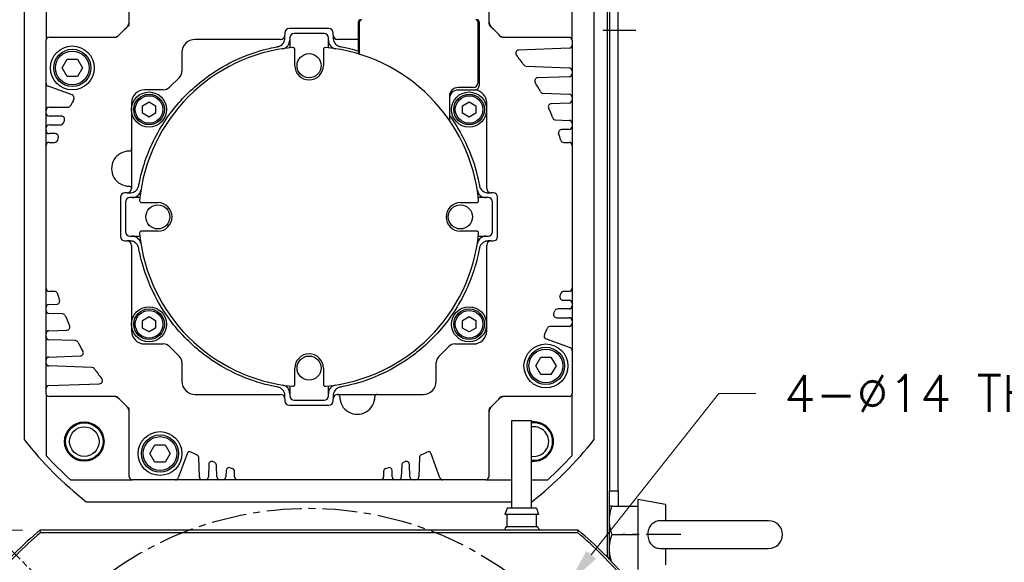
# Model space of a CAD drawing. Extents: x 0 to 2359, y -14 to 1663.
# Tile 14 of 38: x 1953 to 2178, y 766 to 890. Entities that reach past the tile are written whole.
import ezdxf

# ---------------------------------------------------------------- set-up
doc = ezdxf.new("R2010")
doc.units = 0
doc.header["$LTSCALE"] = 25.4
doc.linetypes.add('CENTER', pattern=[2, 1.25, -0.25, 0.25, -0.25])
doc.linetypes.add('CHAIN', pattern=[0.3543, 0.2362, -0.0295, 0.0591, -0.0295])
doc.layers.get('0').update_dxf_attribs({"linetype": 'CONTINUOUS'})
doc.layers.get('Defpoints').update_dxf_attribs({"linetype": 'CONTINUOUS'})
doc.layers.add('ATA-CENTER', color=133, linetype='CENTER')
doc.layers.add('ATA-DIM', color=252, linetype='CONTINUOUS', lineweight=25)
doc.layers.add('ATA-SECTION', color=3, linetype='CONTINUOUS', lineweight=35)
doc.styles.get("Standard").update_dxf_attribs({"font": 'simplex.shx'})
doc.dimstyles.new('ata_A1', dxfattribs={"dimtxt": 4.2, "dimasz": 4.2, "dimexe": 2, "dimexo": 2, "dimgap": 2, "dimtad": 0, "dimtih": 1, "dimtoh": 1, "dimdec": 6, "dimdsep": 46, "dimtxsty": 'Standard', "dimcen": 0, "dimclrd": 252, "dimclre": 252, "dimclrt": 4, "dimadec": 6, "dimazin": 2, "dimtfac": 1, "dimtdec": 6, "dimtofl": 0, "dimtmove": 0, "dimatfit": 3, "dimfxl": 0, "dimtolj": 1, "dimtzin": 0, "dimlwd": 0, "dimlwe": 0, "dimarcsym": 0})

# ---------------------------------------------------------------- blocks, each defined once
blk = doc.blocks.new('*D14806')
at = {"layer": 'ATA-DIM', "color": 252, "lineweight": 0}
for p, q in [((1954.05, 773.8), (1872.92, 773.8)), ((1876.92, 765.4), (1876.92, 709.88)), ((1876.92, 637.2), (1876.92, 692.72)), ((1954.05, 628.8), (1872.92, 628.8))]:
    blk.add_line(p, q, dxfattribs=at)
at = {"layer": 'ATA-DIM', "color": 252}
for points in [[(1878.32, 765.4), (1875.52, 765.4), (1876.92, 773.8)], [(1875.52, 637.2), (1878.32, 637.2), (1876.92, 628.8)]]:
    blk.add_solid(points, dxfattribs=at)
at = {"layer": 'Defpoints', "color": 0}
for p in [(1958.05, 773.8), (1876.92, 628.8), (1958.05, 628.8)]:
    blk.add_point(p, dxfattribs=at)
at = {"layer": 'ATA-DIM', "color": 4, "insert": (1837.94, 705.88), "char_height": 8.4, "attachment_point": 1}
blk.add_mtext('\\A1;145 SQUARE', dxfattribs=at)
blk = doc.blocks.new('*D14817')
at = {"layer": 'ATA-DIM', "color": 252, "lineweight": 0}
for p, q in [((2112.9, 805), (2083.79, 768.18)), ((2121.32, 805), (2112.9, 805))]:
    blk.add_line(p, q, dxfattribs=at)
at = {"layer": 'ATA-DIM', "color": 252}
blk.add_solid([(2082.69, 769.05), (2084.89, 767.31), (2078.58, 761.59)], dxfattribs=at)
at = {"layer": 'Defpoints', "color": 0}
for p in [(2078.58, 761.59), (2069.9, 750.61)]:
    blk.add_point(p, dxfattribs=at)
at = {"layer": 'ATA-DIM', "color": 4, "insert": (2164.3, 805), "char_height": 8.4, "attachment_point": 5}
blk.add_mtext('4-%%c14 THRU', dxfattribs=at)

msp = doc.modelspace()

# ---------------------------------------------------------------- linework, layer by layer
for p, q in [((2087.9366543, 914.3015976), (2087.9366543, 782.8015976)), ((2089.9366543, 782.8015976), (2089.9366543, 915.8015976)), ((2087.4366543, 913.8015976), (2087.4366543, 767.6416307)), ((1978.4366543, 889.4105536), (1978.4366543, 904.6015976)), ((2060.4366543, 904.6015976), (2060.4366543, 889.4105536)), ((1959.4366543, 899.716669), (1959.4366543, 885.6015976)), ((2079.4366543, 885.6015976), (2079.4366543, 899.716669)), ((1954.4366543, 896.1076011), (1954.4366543, 794.495594)), ((2084.4366543, 794.495594), (2084.4366543, 896.1076011)), ((2030.6866543, 885.8015976), (2030.6866543, 889.8015976)), ((2030.9366543, 882.4105251), (2030.9366543, 889.8015976)), ((2057.9366543, 889.8015976), (2057.9366543, 875.8015976)), ((2058.1866543, 889.8015976), (2058.1866543, 875.2515976)), ((2013.9366543, 887.3015976), (2013.9366543, 886.8015976)), ((2023.9366543, 888.3015976), (2014.9366543, 888.3015976)), ((2022.8366543, 887.1515976), (2016.0366543, 887.1515976)), ((2024.9366543, 886.8015976), (2024.9366543, 887.3015976)), ((1959.4366543, 875.7917428), (1959.4366543, 885.6015976)), ((1960.1366543, 886.3015976), (1975.3276983, 886.3015976)), ((2012.9366543, 885.8015976), (1993.4366543, 885.8015976)), ((2013.9366543, 886.1182608), (2013.9366543, 886.8015976)), ((2015.0366543, 886.1515976), (2015.0366543, 883.90163)), ((2023.8366543, 883.90163), (2023.8366543, 886.1515976)), ((2024.9366543, 886.8015976), (2024.9366543, 886.1182608)), ((2030.6866543, 885.8015976), (2025.9366543, 885.8015976)), ((2030.6866543, 883.1656636), (2030.6866543, 885.8015976)), ((2063.5456103, 886.3015976), (2078.7366543, 886.3015976)), ((2079.4366543, 885.6015976), (2079.4366543, 884.4775797)), ((1990.4366543, 882.8015976), (1990.4366543, 878.5530247)), ((2016.1866543, 882.0080003), (2016.1866543, 883.467813)), ((2022.6866543, 883.467813), (2022.6866543, 882.0080003)), ((2078.761084, 883.7780061), (2067.2414239, 883.3757307)), ((2079.4366543, 884.4775797), (2079.4366543, 878.6256154)), ((1963.1272533, 879.3015976), (1964.2819538, 881.3015976)), ((1964.2819538, 881.3015976), (1966.5913549, 881.3015976)), ((1966.5913549, 881.3015976), (1967.7460554, 879.3015976)), ((2016.1866543, 879.8015976), (2016.1866543, 882.0080003)), ((2022.6866543, 882.0080003), (2022.6866543, 879.8015976)), ((1964.2819538, 877.3015976), (1963.1272533, 879.3015976)), ((1967.7460554, 879.3015976), (1966.5913549, 877.3015976)), ((2068.9592119, 879.6674779), (2078.761084, 879.325189)), ((2079.4366543, 878.6256154), (2079.4366543, 877.9775797)), ((2079.4366543, 877.9775797), (2079.4366543, 872.6256154)), ((1959.4366543, 869.6015976), (1959.4366543, 875.7917428)), ((1966.5913549, 877.3015976), (1964.2819538, 877.3015976)), ((1989.8508679, 877.1388111), (1987.5994408, 874.887384)), ((2078.761084, 877.2780061), (2071.5837223, 877.0273671)), ((1965.3976996, 873.1319545), (1959.8972402, 875.133958)), ((1986.1852272, 874.3015976), (1981.9366543, 874.3015976)), ((2056.9366543, 874.8015976), (2053.4366543, 874.8015976)), ((2057.1866543, 874.2515976), (2053.4366543, 874.2515976)), ((2072.7733936, 873.5342838), (2078.761084, 873.325189)), ((1978.9366543, 871.3015976), (1978.9366543, 851.8015976)), ((1981.4415543, 870.667623), (1982.9415543, 871.5336484)), ((1982.9415543, 871.5336484), (1984.4415543, 870.667623)), ((2051.4366543, 872.8015976), (2051.4366543, 867.3316339)), ((2054.4317543, 870.667623), (2055.9317543, 871.5336484)), ((2055.9317543, 871.5336484), (2057.4317543, 870.667623)), ((2059.9366543, 851.8015976), (2059.9366543, 871.3015976)), ((2078.761084, 871.2780061), (2074.6642258, 871.1349407)), ((2079.4366543, 872.6256154), (2079.4366543, 871.9775797)), ((2079.4366543, 871.9775797), (2079.4366543, 866.6256154)), ((1959.4366543, 869.0015976), (1959.4366543, 869.6015976)), ((1959.4366543, 865.6015976), (1959.4366543, 869.0015976)), ((1960.1366543, 870.3015976), (1964.445746, 870.3015976)), ((1981.4415543, 868.9355722), (1981.4415543, 870.667623)), ((1984.4415543, 870.667623), (1984.4415543, 868.9355722)), ((2054.4317543, 868.9355722), (2054.4317543, 870.667623)), ((2057.4317543, 870.667623), (2057.4317543, 868.9355722)), ((1962.9813623, 868.3015976), (1960.1366543, 868.3015976)), ((1982.9415543, 868.0695468), (1981.4415543, 868.9355722)), ((1984.4415543, 868.9355722), (1982.9415543, 868.0695468)), ((2055.9317543, 868.0695468), (2054.4317543, 868.9355722)), ((2057.4317543, 868.9355722), (2055.9317543, 868.0695468)), ((2075.6546105, 867.4336694), (2078.761084, 867.325189)), ((1959.4366543, 865.0015976), (1959.4366543, 865.6015976)), ((1959.4366543, 861.6015976), (1959.4366543, 865.0015976)), ((1960.1366543, 866.3015976), (1962.7480311, 866.3015976)), ((2078.761084, 865.2780061), (2076.9906356, 865.2161807)), ((2079.4366543, 866.6256154), (2079.4366543, 865.9775797)), ((2079.4366543, 865.9775797), (2079.4366543, 861.6015976)), ((1961.5609254, 864.3015976), (1960.1366543, 864.3015976)), ((1960.1366543, 862.3015976), (1961.3746185, 862.3015976)), ((2077.4986901, 862.3015976), (2078.7366543, 862.3015976)), ((1959.4366543, 829.0015976), (1959.4366543, 861.6015976)), ((2079.4366543, 861.6015976), (2079.4366543, 829.0015976)), ((1976.4366543, 849.8015976), (1976.4366543, 840.8015976)), ((1977.9366543, 850.8015976), (1977.4366543, 850.8015976)), ((1977.9366543, 850.8015976), (1978.6199911, 850.8015976)), ((1980.8366219, 849.7015976), (1978.5866543, 849.7015976)), ((2060.2866543, 849.7015976), (2058.0366867, 849.7015976)), ((2060.2533176, 850.8015976), (2060.9366543, 850.8015976)), ((2061.4366543, 850.8015976), (2060.9366543, 850.8015976)), ((2062.4366543, 840.8015976), (2062.4366543, 849.8015976)), ((1977.5866543, 848.7015976), (1977.5866543, 841.9015976)), ((1981.2704389, 848.5515976), (1982.7302516, 848.5515976)), ((1982.7302516, 848.5515976), (1984.9366543, 848.5515976)), ((2053.9366543, 848.5515976), (2056.143057, 848.5515976)), ((2056.143057, 848.5515976), (2057.6028698, 848.5515976)), ((2061.2866543, 841.9015976), (2061.2866543, 848.7015976)), ((1982.7302516, 842.0515976), (1981.2704389, 842.0515976)), ((1984.9366543, 842.0515976), (1982.7302516, 842.0515976)), ((2056.143057, 842.0515976), (2053.9366543, 842.0515976)), ((2057.6028698, 842.0515976), (2056.143057, 842.0515976)), ((1978.5866543, 840.9015976), (1980.8366219, 840.9015976)), ((2058.0366867, 840.9015976), (2060.2866543, 840.9015976)), ((1977.4366543, 839.8015976), (1977.9366543, 839.8015976)), ((1978.6199911, 839.8015976), (1977.9366543, 839.8015976)), ((1978.9366543, 838.8015976), (1978.9366543, 819.3015976)), ((2059.9366543, 819.3015976), (2059.9366543, 838.8015976)), ((2060.9366543, 839.8015976), (2060.2533176, 839.8015976)), ((2060.9366543, 839.8015976), (2061.4366543, 839.8015976)), ((1959.4366543, 824.6256154), (1959.4366543, 829.0015976)), ((2079.4366543, 829.0015976), (2079.4366543, 825.6015976)), ((1961.3746185, 828.3015976), (1960.1366543, 828.3015976)), ((2078.7366543, 828.3015976), (2077.4986901, 828.3015976)), ((1959.4366543, 823.9775797), (1959.4366543, 824.6256154)), ((1960.1122247, 825.325189), (1961.882673, 825.3870144)), ((2078.7366543, 824.3015976), (2076.1252775, 824.3015976)), ((2077.3123833, 826.3015976), (2078.7366543, 826.3015976)), ((2079.4366543, 825.6015976), (2079.4366543, 825.0015976)), ((2079.4366543, 825.0015976), (2079.4366543, 821.6015976)), ((1959.4366543, 818.6256154), (1959.4366543, 823.9775797)), ((1963.2186981, 823.1695257), (1960.1122247, 823.2780061)), ((1981.4415543, 821.667623), (1982.9415543, 822.5336484)), ((1982.9415543, 822.5336484), (1984.4415543, 821.667623)), ((2054.4317543, 821.667623), (2055.9317543, 822.5336484)), ((2055.9317543, 822.5336484), (2057.4317543, 821.667623)), ((2075.8919464, 822.3015976), (2078.7366543, 822.3015976)), ((1981.4415543, 819.9355722), (1981.4415543, 821.667623)), ((1982.9415543, 819.0695468), (1981.4415543, 819.9355722)), ((1984.4415543, 819.9355722), (1982.9415543, 819.0695468)), ((1984.4415543, 821.667623), (1984.4415543, 819.9355722)), ((2054.4317543, 819.9355722), (2054.4317543, 821.667623)), ((2055.9317543, 819.0695468), (2054.4317543, 819.9355722)), ((2057.4317543, 819.9355722), (2055.9317543, 819.0695468)), ((2057.4317543, 821.667623), (2057.4317543, 819.9355722)), ((2078.7366543, 820.3015976), (2074.4275627, 820.3015976)), ((2079.4366543, 821.6015976), (2079.4366543, 821.0015976)), ((2079.4366543, 821.0015976), (2079.4366543, 814.8114523)), ((1959.4366543, 817.9775797), (1959.4366543, 818.6256154)), ((1959.4366543, 812.6256154), (1959.4366543, 817.9775797)), ((1960.1122247, 819.325189), (1964.2090828, 819.4682544)), ((2073.4756091, 817.4712406), (2078.9760684, 815.4692371)), ((1966.0999151, 817.0689114), (1960.1122247, 817.2780061)), ((1981.9366543, 816.3015976), (1986.1852272, 816.3015976)), ((1987.5994408, 815.7158111), (1989.8508679, 813.464384)), ((2049.0224408, 813.464384), (2051.2738679, 815.7158111)), ((2052.6880815, 816.3015976), (2056.9366543, 816.3015976)), ((1960.1122247, 813.325189), (1967.2895864, 813.575828)), ((2071.1272533, 811.3015976), (2072.2819538, 813.3015976)), ((2072.2819538, 813.3015976), (2074.5913549, 813.3015976)), ((2074.5913549, 813.3015976), (2075.7460554, 811.3015976)), ((2079.4366543, 814.8114523), (2079.4366543, 805.0015976)), ((1959.4366543, 811.9775797), (1959.4366543, 812.6256154)), ((1959.4366543, 806.1256154), (1959.4366543, 811.9775797)), ((1969.9140968, 810.9357172), (1960.1122247, 811.2780061)), ((1990.4366543, 812.0501704), (1990.4366543, 807.8015976)), ((2016.1866543, 808.5951949), (2016.1866543, 810.8015976)), ((2022.6866543, 810.8015976), (2022.6866543, 808.5951949)), ((2048.4366543, 807.8015976), (2048.4366543, 812.0501704)), ((2072.2819538, 809.3015976), (2071.1272533, 811.3015976)), ((2075.7460554, 811.3015976), (2074.5913549, 809.3015976)), ((2016.1866543, 807.1353821), (2016.1866543, 808.5951949)), ((2022.6866543, 808.5951949), (2022.6866543, 807.1353821)), ((2074.5913549, 809.3015976), (2072.2819538, 809.3015976)), ((1959.4366543, 805.0015976), (1959.4366543, 806.1256154)), ((1960.1122247, 806.825189), (1971.6318848, 807.2274644)), ((2015.0366543, 806.7015652), (2015.0366543, 804.4515976)), ((2023.8366543, 804.4515976), (2023.8366543, 806.7015652)), ((1959.4366543, 805.0015976), (1959.4366543, 790.8865261)), ((1975.3276983, 804.3015976), (1960.1366543, 804.3015976)), ((1993.4366543, 804.8015976), (2012.9366543, 804.8015976)), ((2013.9366543, 803.8015976), (2013.9366543, 804.4849343)), ((2024.9366543, 804.4849343), (2024.9366543, 803.8015976)), ((2025.9366543, 804.8015976), (2045.4366543, 804.8015976)), ((2078.7366543, 804.3015976), (2063.5456103, 804.3015976)), ((2079.4366543, 790.8865261), (2079.4366543, 805.0015976)), ((2013.9366543, 803.8015976), (2013.9366543, 803.3015976)), ((2014.9366543, 802.3015976), (2023.9366543, 802.3015976)), ((2016.0366543, 803.4515976), (2022.8366543, 803.4515976)), ((2024.9366543, 803.3015976), (2024.9366543, 803.8015976)), ((1978.4366543, 786.0015976), (1978.4366543, 801.1926416)), ((2060.4366543, 801.1926416), (2060.4366543, 786.0015976)), ((2065.6866543, 798.8515976), (2070.1866543, 798.8515976)), ((2065.6866543, 778.8515976), (2065.6866543, 798.8515976)), ((2070.1866543, 778.8515976), (2070.1866543, 798.8515976)), ((1983.1272533, 791.3015976), (1984.2819538, 793.3015976)), ((1984.2819538, 793.3015976), (1986.5913549, 793.3015976)), ((1986.5913549, 793.3015976), (1987.7460554, 791.3015976)), ((1984.2819538, 789.3015976), (1983.1272533, 791.3015976)), ((1987.7460554, 791.3015976), (1986.5913549, 789.3015976)), ((1991.6062974, 791.2626428), (1989.6042939, 785.7621835)), ((1994.4130629, 785.9771679), (1994.2579582, 790.4187858)), ((2044.6153505, 790.4187858), (2044.4602458, 785.9771679)), ((2049.2690148, 785.7621835), (2047.2670113, 791.2626428)), ((1986.5913549, 789.3015976), (1984.2819538, 789.3015976)), ((1996.5596066, 788.8224907), (1996.4602458, 785.9771679)), ((1998.4130629, 785.9771679), (1998.318588, 788.6825758)), ((2040.5547207, 788.6825758), (2040.4602458, 785.9771679)), ((2042.4130629, 785.9771679), (2042.313702, 788.8224907)), ((2000.5108756, 787.4270165), (2000.4602458, 785.9771679)), ((2002.4366543, 786.0015976), (2002.4366543, 787.2395618)), ((2036.4366543, 787.2395618), (2036.4366543, 786.0015976)), ((2038.4130629, 785.9771679), (2038.3624331, 787.4270165)), ((1965.0215829, 785.3015976), (1979.1366543, 785.3015976)), ((1988.9465091, 785.3015976), (1979.1366543, 785.3015976)), ((1995.1126365, 785.3015976), (1988.9465091, 785.3015976)), ((1995.7606722, 785.3015976), (1995.1126365, 785.3015976)), ((1999.1126365, 785.3015976), (1995.7606722, 785.3015976)), ((1999.7606722, 785.3015976), (1999.1126365, 785.3015976)), ((2003.1366543, 785.3015976), (1999.7606722, 785.3015976)), ((2035.7366543, 785.3015976), (2003.1366543, 785.3015976)), ((2039.1126365, 785.3015976), (2035.7366543, 785.3015976)), ((2039.7606722, 785.3015976), (2039.1126365, 785.3015976)), ((2043.1126365, 785.3015976), (2039.7606722, 785.3015976)), ((2043.7606722, 785.3015976), (2043.1126365, 785.3015976)), ((2049.9267996, 785.3015976), (2043.7606722, 785.3015976)), ((2059.7366543, 785.3015976), (2049.9267996, 785.3015976)), ((2059.7366543, 785.3015976), (2065.6866543, 785.3015976)), ((2070.1866543, 785.3015976), (2073.8517258, 785.3015976)), ((2087.9366543, 782.8015976), (2089.9366543, 782.8015976)), ((2087.9366543, 767.1252255), (2087.9366543, 782.8015976)), ((2089.9366543, 782.8015976), (2089.9366543, 779.3015976)), ((1968.6306507, 780.3015976), (2065.6866543, 780.3015976)), ((2070.1866543, 780.3015976), (2070.2426579, 780.3015976)), ((2088.5172109, 779.3015976), (2094.4366543, 779.3015976)), ((2100.7366543, 779.6907376), (2094.4366543, 780.8015976)), ((2094.4366543, 780.8015976), (2094.4366543, 764.8015976)), ((2100.7366543, 779.6907376), (2100.7366543, 775.9515976)), ((2064.5866543, 778.8515976), (2064.0866543, 777.3515976)), ((2071.7866543, 777.3515976), (2064.0866543, 777.3515976)), ((2071.2866543, 778.8515976), (2064.5866543, 778.8515976)), ((2064.5866543, 774.7515976), (2064.5866543, 777.3515976)), ((2071.2866543, 778.8515976), (2071.7866543, 777.3515976)), ((2071.2866543, 774.7515976), (2071.2866543, 777.3515976)), ((2124.2366543, 775.9515976), (2099.5749064, 775.9515976)), ((2080.8268001, 773.8015976), (1958.0465085, 773.8015976)), ((1958.230037, 773.3015976), (2080.6432716, 773.3015976)), ((2064.1914893, 774.4139517), (2063.9905606, 773.8015976)), ((2071.4917879, 774.5515976), (2064.3815208, 774.5515976)), ((2071.6818194, 774.4139517), (2071.8827481, 773.8015976)), ((2088.5172109, 772.8015976), (2094.4366543, 772.8015976)), ((2099.5749064, 769.6515976), (2124.2366543, 769.6515976)), ((2100.7366543, 769.6515976), (2100.7366543, 765.9124575))]:
    msp.add_line(p, q)
for centre, radius in [((1965.4366543, 879.3015976), 5), ((1965.4366543, 879.3015976), 4.25), ((1965.4366543, 879.3015976), 3.85), ((2019.4366543, 879.8015976), 2.75), ((1982.9415543, 869.8015976), 4), ((2055.9317543, 869.8015976), 4), ((1982.9415543, 869.8015976), 3.5), ((1982.9415543, 869.8015976), 3.15), ((2055.9317543, 869.8015976), 3.5), ((2055.9317543, 869.8015976), 3.15), ((1984.9366543, 845.3015976), 2.75), ((2053.9366543, 845.3015976), 2.75), ((1982.9415543, 820.8015976), 4), ((1982.9415543, 820.8015976), 3.5), ((2055.9317543, 820.8015976), 4), ((2055.9317543, 820.8015976), 3.5), ((1982.9415543, 820.8015976), 3.15), ((2055.9317543, 820.8015976), 3.15), ((2073.4366543, 811.3015976), 5), ((2073.4366543, 811.3015976), 4.25), ((2073.4366543, 811.3015976), 3.85), ((2019.4366543, 810.8015976), 2.75), ((1968.1714127, 794.0363559), 4.5), ((1968.1714127, 794.0363559), 4.275), ((1968.1714127, 794.0363559), 3.375), ((1985.4366543, 791.3015976), 5), ((1985.4366543, 791.3015976), 4.25), ((1985.4366543, 791.3015976), 3.85)]:
    msp.add_circle(centre, radius)
for centre, radius, start, end in [((1976.4366543, 889.9670204), 2, 313.911655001, 0), ((1977.7366543, 889.4105536), 0.7, 313.391930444, 0), ((2031.1866543, 889.8015976), 0.5, 90, 180), ((2031.4366543, 889.8015976), 0.5, 90, 180), ((2057.4366543, 889.8015976), 0.5, 0, 90), ((2057.6866543, 889.8015976), 0.5, 0, 90), ((2062.4366543, 889.9670204), 2, 180, 226.088349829), ((2061.1366543, 889.4105536), 0.7, 180, 226.608069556), ((2019.4366543, 845.3015976), 60, 133.391930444, 136.608069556), ((2014.9366543, 887.3015976), 1, 90, 180), ((2016.0366543, 886.1515976), 1, 90, 180), ((2022.8366543, 886.1515976), 1, 0, 90), ((2023.9366543, 887.3015976), 1, 0, 90), ((2019.4366543, 845.3015976), 60, 43.391930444, 46.608069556), ((1960.1366543, 885.6015976), 0.7, 90, 180), ((1974.7712315, 888.3015976), 2, 270, 316.088349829), ((1975.3276983, 887.0015976), 0.7, 270, 316.608069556), ((1993.4366543, 882.8015976), 3, 90, 180), ((2012.9366543, 886.8015976), 1, 270, 0), ((2013.0366543, 885.6471364), 2, 279.01370695, 0), ((2025.8366543, 885.6471364), 2, 180, 260.986290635), ((2025.9366543, 886.8015976), 1, 180, 270), ((2064.1020772, 888.3015976), 2, 223.911655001, 270), ((2063.5456103, 887.0015976), 0.7, 223.391930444, 270), ((2078.7366543, 885.6015976), 0.7, 0, 90), ((2019.4366543, 845.3015976), 38.85, 95.611552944, 174.388447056), ((2019.4366543, 845.3015976), 38.85, 5.611552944, 84.388447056), ((2067.2658535, 882.6761572), 0.7, 92, 218.004689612), ((2078.7366543, 884.4775797), 0.7, 272, 0), ((2019.4366543, 845.3015976), 60, 35.287852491, 38.004681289), ((1988.4366543, 878.5530247), 2, 315, 0), ((2019.4366543, 879.8015976), 3.25, 180, 0), ((2068.9836415, 880.3670515), 0.7, 215.287852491, 268), ((2078.7366543, 878.6256154), 0.7, 0, 88), ((2078.7366543, 877.9775797), 0.7, 272, 0), ((1960.1366543, 875.7917428), 0.7, 180, 250), ((2056.9366543, 875.8015976), 1, 270, 0), ((2071.6081519, 876.3277936), 0.7, 92, 210.739784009), ((2019.4366543, 845.3015976), 60, 28.466411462, 30.739792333), ((1981.9366543, 871.3015976), 3, 90, 180), ((1986.1852272, 876.3015976), 2, 270, 315), ((2053.4366543, 872.8015976), 2, 90, 180), ((2053.4366543, 872.2515976), 2, 90, 180), ((2057.1866543, 875.2515976), 1, 270, 280.840012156), ((2057.1866543, 875.2515976), 1, 280.840012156, 0), ((2056.9366543, 871.3015976), 3, 0, 81.603510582), ((2072.7978232, 874.2338573), 0.7, 208.466411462, 268), ((2019.4366543, 845.3015976), 60, 153.406760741, 154.950965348), ((1965.1582855, 872.4741697), 0.7, 333.406760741, 70), ((2078.7366543, 872.6256154), 0.7, 0, 88), ((2078.7366543, 871.9775797), 0.7, 272, 0), ((1960.1366543, 869.6015976), 0.7, 90, 180), ((1960.1366543, 869.0015976), 0.7, 180, 270), ((1964.445746, 871.0015976), 0.7, 270, 334.950965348), ((2074.6886555, 870.4353671), 0.7, 92, 204.460473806), ((2019.4366543, 845.3015976), 60, 22.094735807, 24.460473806), ((1962.7480311, 867.0015976), 0.7, 270, 339.053511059), ((1962.9813623, 867.6015976), 0.7, 338.445839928, 90), ((2019.4366543, 845.3015976), 60, 158.445839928, 159.053511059), ((2075.6790402, 868.133243), 0.7, 202.094735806, 268), ((2078.7366543, 866.6256154), 0.7, 0, 88), ((1960.1366543, 865.6015976), 0.7, 90, 180), ((1960.1366543, 865.0015976), 0.7, 180, 270), ((2077.0150653, 864.5166071), 0.7, 92, 198.454833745), ((2078.7366543, 865.9775797), 0.7, 272, 0), ((1960.1366543, 861.6015976), 0.7, 90, 180), ((1961.3746185, 863.0015976), 0.7, 270, 343.046348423), ((1961.5609254, 863.6015976), 0.7, 342.453320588, 90), ((2019.4366543, 845.3015976), 60, 162.453320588, 163.046348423), ((2019.4366543, 845.3015976), 60, 16.953651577, 18.454833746), ((2077.4986901, 863.0015976), 0.7, 196.953651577, 270), ((2078.7366543, 861.6015976), 0.7, 0, 90), ((1978.3848067, 856.301407), 4, 89.339841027, 270.660158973), ((1978.4366543, 860.8011083), 0.5, 269.339841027, 0), ((1977.9366543, 851.8015976), 1, 270, 0), ((1978.4366543, 851.8017057), 0.5, 0, 90.660158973), ((1979.0911155, 851.7015976), 2, 270, 350.986290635), ((2059.7821931, 851.7015976), 2, 189.01370695, 270), ((2060.9366543, 851.8015976), 1, 180, 270), ((1977.4366543, 849.8015976), 1, 90, 180), ((1978.5866543, 848.7015976), 1, 90, 180), ((2060.2866543, 848.7015976), 1, 0, 90), ((2061.4366543, 849.8015976), 1, 0, 90), ((1984.9366543, 845.3015976), 3.25, 270, 90), ((2053.9366543, 845.3015976), 3.25, 90, 270), ((1977.4366543, 840.8015976), 1, 180, 270), ((1978.5866543, 841.9015976), 1, 180, 270), ((1979.0911155, 838.9015976), 2, 9.01370695, 90), ((2019.4366543, 845.3015976), 38.85, 185.611552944, 264.388447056), ((2019.4366543, 845.3015976), 38.85, 275.611552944, 354.388447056), ((2059.7821931, 838.9015976), 2, 90, 170.986290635), ((2060.2866543, 841.9015976), 1, 270, 0), ((2061.4366543, 840.8015976), 1, 270, 0), ((1977.9366543, 838.8015976), 1, 0, 90), ((2060.9366543, 838.8015976), 1, 90, 180), ((1960.1366543, 829.0015976), 0.7, 180, 270), ((2078.7366543, 829.0015976), 0.7, 270, 0), ((1961.3746185, 827.6015976), 0.7, 16.953651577, 90), ((2019.4366543, 845.3015976), 60, 196.953651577, 198.454833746), ((2077.3123833, 827.0015976), 0.7, 162.453320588, 270), ((2019.4366543, 845.3015976), 60, 342.453320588, 343.046348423), ((2077.4986901, 827.6015976), 0.7, 90, 163.046348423), ((1960.1366543, 824.6256154), 0.7, 92, 180), ((1961.8582434, 826.086588), 0.7, 272, 18.454833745), ((2076.1252775, 823.6015976), 0.7, 90, 159.053511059), ((2078.7366543, 825.6015976), 0.7, 0, 90), ((2078.7366543, 825.0015976), 0.7, 270, 0), ((1960.1366543, 823.9775797), 0.7, 180, 268), ((1963.1942685, 822.4699521), 0.7, 22.094735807, 88), ((2019.4366543, 845.3015976), 60, 202.094735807, 204.460473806), ((2075.8919464, 823.0015976), 0.7, 158.445839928, 270), ((2019.4366543, 845.3015976), 60, 338.445839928, 339.053511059), ((2078.7366543, 821.6015976), 0.7, 0, 90), ((1964.1846532, 820.167828), 0.7, 272, 24.460473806), ((2019.4366543, 845.3015976), 60, 333.406760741, 334.950965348), ((2074.4275627, 819.6015976), 0.7, 90, 154.950965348), ((2078.7366543, 821.0015976), 0.7, 270, 0), ((1960.1366543, 818.6256154), 0.7, 92, 180), ((1960.1366543, 817.9775797), 0.7, 180, 268), ((1981.9366543, 819.3015976), 3, 180, 270), ((2056.9366543, 819.3015976), 3, 270, 0), ((2073.7150232, 818.1290254), 0.7, 153.406760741, 250), ((1966.0754854, 816.3693378), 0.7, 28.466411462, 88), ((2019.4366543, 845.3015976), 60, 208.466411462, 210.739792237), ((1986.1852272, 814.3015976), 2, 45, 90), ((2052.6880815, 814.3015976), 2, 90, 135), ((2078.7366543, 814.8114523), 0.7, 0, 70), ((1960.1366543, 812.6256154), 0.7, 92, 180), ((1967.2651567, 814.2754016), 0.7, 272, 30.739792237), ((1988.4366543, 812.0501704), 2, 0, 45), ((2019.4366543, 810.8015976), 3.25, 0, 180), ((2050.4366543, 812.0501704), 2, 135, 180), ((1960.1366543, 811.9775797), 0.7, 180, 268), ((1969.8896671, 810.2361436), 0.7, 35.28785249, 88), ((2019.4366543, 845.3015976), 60, 215.287852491, 218.004681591), ((1960.1366543, 806.1256154), 0.7, 92, 180), ((1971.6074551, 807.927038), 0.7, 272, 38.004663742), ((1993.4366543, 807.8015976), 3, 180, 270), ((2013.0366543, 804.9560588), 2, 0, 80.986290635), ((2025.8366543, 804.9560588), 2, 99.01370695, 180), ((2045.4366543, 807.8015976), 3, 270, 0), ((1960.1366543, 805.0015976), 0.7, 180, 270), ((1974.7712315, 802.3015976), 2, 43.911655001, 90), ((1975.3276983, 803.6015976), 0.7, 43.391930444, 90), ((2019.4366543, 845.3015976), 60, 223.391930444, 226.608069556), ((2012.9366543, 803.8015976), 1, 0, 90), ((2016.0366543, 804.4515976), 1, 180, 270), ((2022.8366543, 804.4515976), 1, 270, 0), ((2025.9366543, 803.8015976), 1, 90, 180), ((2025.9367624, 804.3015976), 0.5, 359.339841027, 90), ((2030.4364637, 804.2497499), 4, 179.339841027, 0.660158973), ((2034.936165, 804.3015976), 0.5, 90, 180.660158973), ((2019.4366543, 845.3015976), 60, 313.391930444, 316.608069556), ((2064.1020772, 802.3015976), 2, 90, 136.088349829), ((2063.5456103, 803.6015976), 0.7, 90, 136.608069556), ((2078.7366543, 805.0015976), 0.7, 270, 0), ((1976.4366543, 800.6361747), 2, 0, 46.088349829), ((1977.7366543, 801.1926416), 0.7, 0, 46.608069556), ((2014.9366543, 803.3015976), 1, 180, 270), ((2023.9366543, 803.3015976), 1, 270, 0), ((2062.4366543, 800.6361747), 2, 133.911655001, 180), ((2061.1366543, 801.1926416), 0.7, 133.391930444, 180), ((2070.701896, 794.0363559), 4.5, 263.425320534, 96.574679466), ((2070.701896, 794.0363559), 4.275, 263.0776342, 96.9223658), ((2070.701896, 794.0363559), 3.375, 261.218648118, 98.781351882), ((2019.4366543, 845.3015976), 82.5, 218.012279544, 231.987720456), ((2019.4366543, 845.3015976), 82.5, 308.012279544, 321.987720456), ((2019.4366543, 845.3015976), 81, 222.205446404, 227.794553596), ((1992.2640822, 791.0232287), 0.7, 63.406760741, 160), ((2019.4366543, 845.3015976), 60, 243.406760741, 244.765082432), ((1993.5583846, 790.3943562), 0.7, 2, 64.765082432), ((2045.3149241, 790.3943562), 0.7, 115.234917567, 178), ((2019.4366543, 845.3015976), 60, 295.234917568, 296.593239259), ((2046.6092265, 791.0232287), 0.7, 20, 116.593239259), ((2019.4366543, 845.3015976), 81, 312.205446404, 317.794553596), ((1997.2591802, 788.798061), 0.7, 68.57013677, 178), ((2019.4366543, 845.3015975), 59.9999999, 248.570136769, 248.934563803), ((1997.6190144, 788.6581462), 0.7, 2, 68.934563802), ((2041.2542943, 788.6581462), 0.7, 111.065436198, 178), ((2019.4366543, 845.3015976), 60.0000001, 291.065436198, 291.42986323), ((2041.6141285, 788.798061), 0.7, 2, 111.42986323), ((1979.1366543, 786.0015976), 0.7, 180, 270), ((1995.1126365, 786.0015976), 0.7, 182, 270), ((1995.7606722, 786.0015976), 0.7, 270, 358), ((1999.1126365, 786.0015976), 0.7, 182, 270), ((1999.7606722, 786.0015976), 0.7, 270, 358), ((2001.2104492, 787.4025868), 0.7, 72.526361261, 178), ((2019.4366543, 845.3015975), 60, 252.526361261, 253.046348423), ((2001.7366543, 787.2395618), 0.7, 0, 73.046348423), ((2003.1366543, 786.0015976), 0.7, 180, 270), ((2035.7366543, 786.0015976), 0.7, 270, 0), ((2037.1366543, 787.2395618), 0.7, 106.953651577, 180), ((2019.4366543, 845.3015976), 60, 286.953651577, 287.473638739), ((2037.6628595, 787.4025868), 0.7, 2, 107.473638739), ((2039.1126365, 786.0015976), 0.7, 182, 270), ((2039.7606722, 786.0015976), 0.7, 270, 358), ((2043.1126365, 786.0015976), 0.7, 182, 270), ((2043.7606722, 786.0015976), 0.7, 270, 358), ((2059.7366543, 786.0015976), 0.7, 270, 0), ((1988.9465091, 786.0015976), 0.7, 270, 340), ((2049.9267996, 786.0015976), 0.7, 200, 270), ((2064.3866543, 774.7515976), 0.2, 270, 0), ((2071.4866543, 774.7515976), 0.2, 180, 270), ((2124.2366543, 772.8015976), 3.15, 270, 90), ((2019.4366543, 701.3015976), 95, 130.256612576, 139.743387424), ((2019.4366543, 701.3015976), 94.5, 130.367593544, 139.632406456), ((2064.3815208, 774.3515976), 0.2, 90, 161.83404347), ((2071.4917879, 774.3515976), 0.2, 18.16595653, 90), ((2019.4366543, 701.3015976), 94.5, 40.367593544, 49.632406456), ((2019.4366543, 701.3015976), 95, 40.256612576, 49.743387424)]:
    msp.add_arc(centre, radius, start, end)
for points, knots in [([(2012.2981001, 884.1511927), (2012.5313969, 884.1940607), (2012.791857, 884.2887481), (2013.0267433, 884.4414466), (2013.3719696, 884.6658766), (2013.6456255, 885.0181945), (2013.7841187, 885.3521829), (2013.9192695, 885.6781109), (2013.9366543, 885.9733475), (2013.9366543, 886.1182608)], [0, 0, 0, 0, 0.2561444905, 0.2561444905, 0.2561444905, 0.6326151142, 0.6326151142, 0.6326151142, 1, 1, 1, 1]), ([(2024.9366543, 886.1182608), (2024.9366543, 885.9186291), (2024.9856149, 885.4237023), (2025.2911693, 884.9814324), (2025.4420804, 884.7629984), (2025.6488702, 884.5639395), (2025.8803347, 884.4199708), (2026.106213, 884.2794767), (2026.3530366, 884.1920165), (2026.5752085, 884.1511927)], [0, 0, 0, 0, 0.5061071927, 0.5061071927, 0.5061071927, 0.7560698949, 0.7560698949, 0.7560698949, 1, 1, 1, 1]), ([(1980.5870591, 852.4401516), (1980.6087549, 852.5582248), (1980.7538258, 853.4222438), (1981.0991405, 854.8139598), (1981.3996898, 856.0252584), (1981.8603133, 857.6358573), (1982.5655769, 859.4710595), (1983.1794126, 861.0683525), (1983.98048, 862.8345411), (1984.9951099, 864.6414532), (1985.8782066, 866.2141234), (1986.9228706, 867.8167576), (1988.1150385, 869.3683045), (1990.1652354, 872.0365332), (1992.6639265, 874.5386155), (1995.3306909, 876.5930105), (1997.3143782, 878.1211836), (1999.3833704, 879.4056561), (2001.3659456, 880.4256561), (2004.2798531, 881.9248101), (2006.9976358, 882.8482937), (2008.9818211, 883.3928887), (2010.91812, 883.9243404), (2012.1552646, 884.1249469), (2012.2981001, 884.1511927)], [0, 0, 0, 0, 0.129636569, 0.129636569, 0.129636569, 0.242467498, 0.242467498, 0.242467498, 0.3406714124, 0.3406714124, 0.3406714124, 0.4261445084, 0.4261445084, 0.4261445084, 0.5731344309, 0.5731344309, 0.5731344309, 0.6824736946, 0.6824736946, 0.6824736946, 0.8431760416, 0.8431760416, 0.8431760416, 1, 1, 1, 1]), ([(2016.1866543, 883.467813), (2016.1866543, 883.4791376), (2016.1862697, 883.4902983), (2016.184146, 883.5219562), (2016.1815111, 883.5420058), (2016.1717877, 883.5930637), (2016.1629227, 883.6229444), (2016.136001, 883.6913937), (2016.115536, 883.7279097), (2016.0432265, 883.8281905), (2015.9812242, 883.8786097), (2015.8281938, 883.9572134), (2015.732704, 883.9742556), (2015.6394814, 883.9655835), (2015.6386219, 883.9655013), (2015.6377625, 883.9654168)], [-0.16121380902, -0.16121380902, -0.16121380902, -0.16121380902, -0.15622346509, -0.15622346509, -0.14682612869, -0.14682612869, -0.13142177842, -0.13142177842, -0.1090018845, -0.1090018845, -0.06190498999, -0.06190498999, 0, 0, 0.00057622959, 0.00057622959, 0.00057622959, 0.00057622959]), ([(2023.2355461, 883.9654168), (2023.2346868, 883.9655013), (2023.2338273, 883.9655835), (2023.1406046, 883.9742556), (2023.0451149, 883.9572134), (2022.8920844, 883.8786097), (2022.8300821, 883.8281905), (2022.7577726, 883.7279097), (2022.7373076, 883.6913937), (2022.7103859, 883.6229444), (2022.701521, 883.5930637), (2022.6917975, 883.5420058), (2022.6891626, 883.5219562), (2022.687039, 883.4902983), (2022.6866543, 883.4791376), (2022.6866543, 883.467813)], [-0.2477178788, -0.2477178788, -0.2477178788, -0.2477178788, -0.24715302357, -0.24715302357, -0.18646999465, -0.18646999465, -0.1403027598, -0.1403027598, -0.11832541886, -0.11832541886, -0.10322513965, -0.10322513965, -0.09401330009, -0.09401330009, -0.08912146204, -0.08912146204, -0.08912146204, -0.08912146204]), ([(2026.5752085, 884.1511927), (2026.6932817, 884.1294969), (2027.5573008, 883.984426), (2028.9490167, 883.6391113), (2029.4613484, 883.5119908), (2030.0446612, 883.3564097), (2030.6866543, 883.1656636)], [0, 0, 0, 0, 0.12963656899, 0.12963656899, 0.12963656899, 0.1773596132, 0.1773596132, 0.1773596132, 0.1773596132]), ([(2030.9038674, 882.4206698), (2030.8676566, 882.5440364), (2030.8313916, 882.6679337), (2030.759018, 882.9160898), (2030.7228155, 883.0406693), (2030.6866543, 883.1656636)], [-2.6502848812, -2.6502848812, -2.6502848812, -2.6502848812, -1.3240731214, -1.3240731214, 0, 0, 0, 0]), ([(2051.4366543, 868.4586699), (2052.6580232, 866.7709003), (2053.7023852, 865.0406388), (2054.5607129, 863.3723062), (2056.0598669, 860.4583988), (2056.9833505, 857.740616), (2057.5279455, 855.7564308), (2058.0593972, 853.8201319), (2058.2600037, 852.5829873), (2058.2862495, 852.4401518)], [0.5904649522, 0.5904649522, 0.5904649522, 0.5904649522, 0.68247369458, 0.68247369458, 0.68247369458, 0.84317604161, 0.84317604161, 0.84317604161, 1, 1, 1, 1]), ([(1978.6199911, 850.8015976), (1978.8196228, 850.8015976), (1979.3145495, 850.8505582), (1979.7568195, 851.1561125), (1979.9752534, 851.3070236), (1980.1743123, 851.5138134), (1980.318281, 851.7452778), (1980.4587751, 851.9711562), (1980.5462354, 852.2179797), (1980.5870591, 852.4401516)], [0, 0, 0, 0, 0.5061071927, 0.5061071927, 0.5061071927, 0.7560698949, 0.7560698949, 0.7560698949, 1, 1, 1, 1]), ([(2058.2862495, 852.4401518), (2058.3291174, 852.206855), (2058.4238049, 851.9463949), (2058.5765034, 851.7115085), (2058.8009333, 851.3662823), (2059.1532512, 851.0926264), (2059.4872396, 850.9541332), (2059.8131676, 850.8189824), (2060.1084042, 850.8015976), (2060.2533176, 850.8015976)], [0, 0, 0, 0, 0.2561444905, 0.2561444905, 0.2561444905, 0.6326151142, 0.6326151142, 0.6326151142, 1, 1, 1, 1]), ([(1980.772835, 849.1004894), (1980.7727506, 849.09963), (1980.7726684, 849.0987705), (1980.7639963, 849.0055479), (1980.7810385, 848.9100581), (1980.8596422, 848.7570277), (1980.9100614, 848.6950254), (1981.0103422, 848.6227159), (1981.0468582, 848.6022509), (1981.1153075, 848.5753292), (1981.1451882, 848.5664642), (1981.1962461, 848.5567408), (1981.2162957, 848.5541059), (1981.2479536, 848.5519822), (1981.2591143, 848.5515976), (1981.2704389, 848.5515976)], [-0.2477178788, -0.2477178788, -0.2477178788, -0.2477178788, -0.24715302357, -0.24715302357, -0.18646999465, -0.18646999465, -0.1403027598, -0.1403027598, -0.11832541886, -0.11832541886, -0.10322513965, -0.10322513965, -0.09401330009, -0.09401330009, -0.08912146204, -0.08912146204, -0.08912146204, -0.08912146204]), ([(2057.6028698, 848.5515976), (2057.6141943, 848.5515976), (2057.6253551, 848.5519822), (2057.6570129, 848.5541059), (2057.6770626, 848.5567408), (2057.7281205, 848.5664642), (2057.7580011, 848.5753292), (2057.8264505, 848.6022509), (2057.8629665, 848.6227159), (2057.9632472, 848.6950254), (2058.0136665, 848.7570277), (2058.0922701, 848.9100581), (2058.1093124, 849.0055479), (2058.1006402, 849.0987705), (2058.100558, 849.09963), (2058.1004736, 849.1004894)], [-0.16121380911, -0.16121380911, -0.16121380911, -0.16121380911, -0.15622346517, -0.15622346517, -0.14682612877, -0.14682612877, -0.13142177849, -0.13142177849, -0.10900188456, -0.10900188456, -0.06190499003, -0.06190499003, 0, 0, 0.00057622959, 0.00057622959, 0.00057622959, 0.00057622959]), ([(1981.2704389, 842.0515976), (1981.2591143, 842.0515976), (1981.2479536, 842.0512129), (1981.2162957, 842.0490893), (1981.1962461, 842.0464544), (1981.1451882, 842.0367309), (1981.1153075, 842.027866), (1981.0468582, 842.0009442), (1981.0103422, 841.9804793), (1980.9100614, 841.9081697), (1980.8596422, 841.8461675), (1980.7810385, 841.693137), (1980.7639963, 841.5976473), (1980.7726684, 841.5044246), (1980.7727506, 841.5035651), (1980.772835, 841.5027058)], [-0.16121380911, -0.16121380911, -0.16121380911, -0.16121380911, -0.15622346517, -0.15622346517, -0.14682612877, -0.14682612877, -0.13142177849, -0.13142177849, -0.10900188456, -0.10900188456, -0.06190499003, -0.06190499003, 0, 0, 0.00057622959, 0.00057622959, 0.00057622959, 0.00057622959]), ([(2058.1004736, 841.5027058), (2058.100558, 841.5035651), (2058.1006402, 841.5044246), (2058.1093124, 841.5976473), (2058.0922701, 841.693137), (2058.0136665, 841.8461675), (2057.9632472, 841.9081697), (2057.8629665, 841.9804793), (2057.8264505, 842.0009442), (2057.7580011, 842.027866), (2057.7281205, 842.0367309), (2057.6770626, 842.0464544), (2057.6570129, 842.0490893), (2057.6253551, 842.0512129), (2057.6141943, 842.0515976), (2057.6028698, 842.0515976)], [-0.2477178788, -0.2477178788, -0.2477178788, -0.2477178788, -0.24715302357, -0.24715302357, -0.18646999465, -0.18646999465, -0.1403027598, -0.1403027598, -0.11832541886, -0.11832541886, -0.10322513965, -0.10322513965, -0.09401330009, -0.09401330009, -0.08912146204, -0.08912146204, -0.08912146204, -0.08912146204]), ([(1980.5870592, 838.1630433), (1980.5441912, 838.3963402), (1980.4495038, 838.6568002), (1980.2968053, 838.8916866), (1980.0723753, 839.2369129), (1979.7200574, 839.5105688), (1979.386069, 839.6490619), (1979.060141, 839.7842127), (1978.7649044, 839.8015976), (1978.6199911, 839.8015976)], [0, 0, 0, 0, 0.2561444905, 0.2561444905, 0.2561444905, 0.6326151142, 0.6326151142, 0.6326151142, 1, 1, 1, 1]), ([(2012.2981001, 806.4520024), (2012.1800269, 806.4736982), (2011.3160079, 806.6187691), (2009.924292, 806.9640838), (2008.7129933, 807.2646331), (2007.1023944, 807.7252566), (2005.2671922, 808.4305202), (2003.6698993, 809.0443559), (2001.9037107, 809.8454233), (2000.0967986, 810.8600532), (1998.5241284, 811.7431499), (1996.9214942, 812.7878139), (1995.3699472, 813.9799819), (1992.7017186, 816.0301787), (1990.1996363, 818.5288698), (1988.1452413, 821.1956342), (1986.6170683, 823.1793215), (1985.3325958, 825.2483137), (1984.3125958, 827.2308889), (1982.8134418, 830.1447964), (1981.8899581, 832.8625791), (1981.3453632, 834.8467643), (1980.8139115, 836.7830632), (1980.613305, 838.0202078), (1980.5870592, 838.1630433)], [0, 0, 0, 0, 0.129636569, 0.129636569, 0.129636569, 0.242467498, 0.242467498, 0.242467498, 0.3406714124, 0.3406714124, 0.3406714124, 0.4261445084, 0.4261445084, 0.4261445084, 0.5731344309, 0.5731344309, 0.5731344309, 0.6824736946, 0.6824736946, 0.6824736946, 0.8431760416, 0.8431760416, 0.8431760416, 1, 1, 1, 1]), ([(2058.2862495, 838.1630433), (2058.2645537, 838.0449701), (2058.1194828, 837.1809511), (2057.7741681, 835.7892352), (2057.4736188, 834.5779366), (2057.0129953, 832.9673377), (2056.3077316, 831.1321354), (2055.693896, 829.5348425), (2054.8928286, 827.7686539), (2053.8781987, 825.9617418), (2052.995102, 824.3890716), (2051.950438, 822.7864374), (2050.75827, 821.2348905), (2048.7080732, 818.5666618), (2046.2093821, 816.0645796), (2043.5426177, 814.0101846), (2041.5589304, 812.4820115), (2039.4899382, 811.197539), (2037.507363, 810.177539), (2034.5934555, 808.678385), (2031.8756728, 807.7549014), (2029.8914876, 807.2103064), (2027.9551887, 806.6788547), (2026.7180441, 806.4782482), (2026.5752085, 806.4520024)], [0, 0, 0, 0, 0.129636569, 0.129636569, 0.129636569, 0.242467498, 0.242467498, 0.242467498, 0.3406714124, 0.3406714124, 0.3406714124, 0.4261445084, 0.4261445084, 0.4261445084, 0.5731344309, 0.5731344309, 0.5731344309, 0.6824736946, 0.6824736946, 0.6824736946, 0.8431760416, 0.8431760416, 0.8431760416, 1, 1, 1, 1]), ([(2060.2533176, 839.8015976), (2060.0536858, 839.8015976), (2059.5587591, 839.752637), (2059.1164891, 839.4470826), (2058.8980551, 839.2961715), (2058.6989962, 839.0893817), (2058.5550276, 838.8579172), (2058.4145335, 838.6320388), (2058.3270732, 838.3852153), (2058.2862495, 838.1630433)], [0, 0, 0, 0, 0.5061071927, 0.5061071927, 0.5061071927, 0.7560698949, 0.7560698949, 0.7560698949, 1, 1, 1, 1]), ([(2013.9366543, 804.4849343), (2013.9366543, 804.684566), (2013.8876937, 805.1794928), (2013.5821394, 805.6217628), (2013.4312283, 805.8401967), (2013.2244384, 806.0392556), (2012.9929739, 806.1832243), (2012.7670956, 806.3237184), (2012.5202721, 806.4111787), (2012.2981001, 806.4520024)], [0, 0, 0, 0, 0.5061071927, 0.5061071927, 0.5061071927, 0.7560698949, 0.7560698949, 0.7560698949, 1, 1, 1, 1]), ([(2015.6377625, 806.6377783), (2015.6386219, 806.6376939), (2015.6394814, 806.6376117), (2015.732704, 806.6289395), (2015.8281938, 806.6459817), (2015.9812242, 806.7245854), (2016.0432265, 806.7750047), (2016.115536, 806.8752854), (2016.136001, 806.9118014), (2016.1629227, 806.9802507), (2016.1717877, 807.0101314), (2016.1815111, 807.0611893), (2016.184146, 807.0812389), (2016.1862697, 807.1128968), (2016.1866543, 807.1240576), (2016.1866543, 807.1353821)], [-0.2477178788, -0.2477178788, -0.2477178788, -0.2477178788, -0.24715302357, -0.24715302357, -0.18646999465, -0.18646999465, -0.1403027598, -0.1403027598, -0.11832541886, -0.11832541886, -0.10322513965, -0.10322513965, -0.09401330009, -0.09401330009, -0.08912146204, -0.08912146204, -0.08912146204, -0.08912146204]), ([(2022.6866543, 807.1353821), (2022.6866543, 807.1240576), (2022.687039, 807.1128968), (2022.6891626, 807.0812389), (2022.6917975, 807.0611893), (2022.701521, 807.0101314), (2022.7103859, 806.9802507), (2022.7373076, 806.9118014), (2022.7577726, 806.8752854), (2022.8300821, 806.7750047), (2022.8920844, 806.7245854), (2023.0451149, 806.6459817), (2023.1406046, 806.6289395), (2023.2338273, 806.6376117), (2023.2346868, 806.6376939), (2023.2355461, 806.6377783)], [-0.16121380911, -0.16121380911, -0.16121380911, -0.16121380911, -0.15622346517, -0.15622346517, -0.14682612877, -0.14682612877, -0.13142177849, -0.13142177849, -0.10900188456, -0.10900188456, -0.06190499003, -0.06190499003, 0, 0, 0.00057622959, 0.00057622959, 0.00057622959, 0.00057622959]), ([(2026.5752085, 806.4520024), (2026.3419117, 806.4091345), (2026.0814517, 806.314447), (2025.8465653, 806.1617485), (2025.501339, 805.9373185), (2025.2276831, 805.5850007), (2025.08919, 805.2510122), (2024.9540392, 804.9250843), (2024.9366543, 804.6298476), (2024.9366543, 804.4849343)], [0, 0, 0, 0, 0.2561444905, 0.2561444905, 0.2561444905, 0.6326151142, 0.6326151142, 0.6326151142, 1, 1, 1, 1]), ([(2099.5749107, 775.9516094), (2099.4918035, 775.951606), (2099.4089347, 775.948501), (2098.9515732, 775.9133832), (2098.5974887, 775.8190857), (2097.9319302, 775.4867277), (2097.6360092, 775.2467693), (2097.1488521, 774.6505316), (2096.9633751, 774.2992303), (2096.7192929, 773.5342926), (2096.6622479, 773.1285427), (2096.6798107, 772.310201), (2096.7550567, 771.9061209), (2097.0330893, 771.1615245), (2097.2313708, 770.8270924), (2097.7289343, 770.2771083), (2098.0187437, 770.0619154), (2098.685575, 769.7545199), (2099.0523348, 769.6704584), (2099.4838173, 769.6525284), (2099.529351, 769.6515904), (2099.5749136, 769.6515805)], [-1.1220648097, -1.1220648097, -1.1220648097, -1.1220648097, -1.0965690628, -1.0965690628, -0.9807252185, -0.9807252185, -0.8586322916, -0.8586322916, -0.7353053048, -0.7353053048, -0.6127162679, -0.6127162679, -0.4893775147, -0.4893775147, -0.3679615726, -0.3679615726, -0.2521654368, -0.2521654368, -0.1335841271, -0.1335841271, -0.1196121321, -0.1196121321, -0.1196121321, -0.1196121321])]:
    msp.add_open_spline(points, degree=3, knots=knots)
for points, weights in [([(2088.5172109, 779.3015976), (2087.9366543, 779.3015976), (2087.9366543, 779.3015976)], [1.01001874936, 1.04314139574, 1]), ([(2087.9366543, 776.0515976), (2087.9366543, 777.5599278), (2088.5172109, 779.3015976)], [1, 1.04314139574, 1.01001874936]), ([(2088.5172109, 772.8015976), (2087.9366543, 774.5432673), (2087.9366543, 776.0515976)], [1.01001874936, 1.04314139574, 1]), ([(2087.9366543, 769.5515976), (2087.9366543, 771.0599278), (2088.5172109, 772.8015976)], [1, 1.04314139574, 1.01001874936]), ([(2088.4133826, 766.6254902), (2087.9366543, 768.1759223), (2087.9366543, 769.5515976)], [1.01543623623, 1.03919845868, 1])]:
    msp.add_rational_spline(points, weights, degree=2)
for points in [[(1958.230037, 773.3015976), (1958.1687751, 773.4682481), (1958.1075989, 773.6349156), (1958.0465085, 773.8015976)], [(2080.8268001, 773.8015976), (2080.7657098, 773.6349156), (2080.7045336, 773.4682481), (2080.6432716, 773.3015976)]]:
    msp.add_open_spline(points, degree=3)
at = {"layer": 'ATA-CENTER', "ltscale": 0.25}
for p, q in [((2093.9366543, 887.8015976), (2086.4366543, 887.8015976)), ((2104.2366543, 772.8015976), (2090.9366543, 772.8015976))]:
    msp.add_line(p, q, dxfattribs=at)
msp.add_circle((2019.4366543, 701.3015976), 77.5, dxfattribs=at)
at = {"layer": 'ATA-SECTION', "linetype": 'CHAIN'}
msp.add_line((1936.5413916, 784.1968603), (2093.8991328, 626.8391191), dxfattribs=at)

# ---------------------------------------------------------------- dimensions: what is measured, and where the dimension line sits
at = {"layer": 'ATA-DIM'}
dim = msp.add_diameter_dim_2p(p1=(2069.8961502, 750.6111719), p2=(2078.5787095, 761.5935743), text='4-<> THRU', dimstyle='ata_A1', override={"dimscale": 2, "dimtp": 0.1, "dimtm": 0.1, "dimtfac": 0.71, "dimtdec": 3, "dimtolj": 0, "dimtzin": 8}, dxfattribs=at)
dim.commit()
dim.dimension.update_dxf_attribs({"geometry": '*D14817', "text_midpoint": (2164.2961563, 805.0010533), "dimtype": 163})
dim = msp.add_linear_dim(base=(1876.9196945, 628.8015976), p1=(1958.0465085, 773.8015976), p2=(1958.0465085, 628.8015976), angle=90, text='<> SQUARE', dimstyle='ata_A1', override={"dimscale": 2, "dimtol": 0, "dimlim": 0, "dimtp": 0, "dimtm": 0, "dimtfac": 0.571429, "dimtdec": 2, "dimtolj": 1, "dimtzin": 0}, dxfattribs=at)
dim.commit()
dim.dimension.update_dxf_attribs({"geometry": '*D14806', "text_midpoint": (1876.9196945, 701.3015976), "dimtype": 160})

doc.saveas('drawing.dxf')
